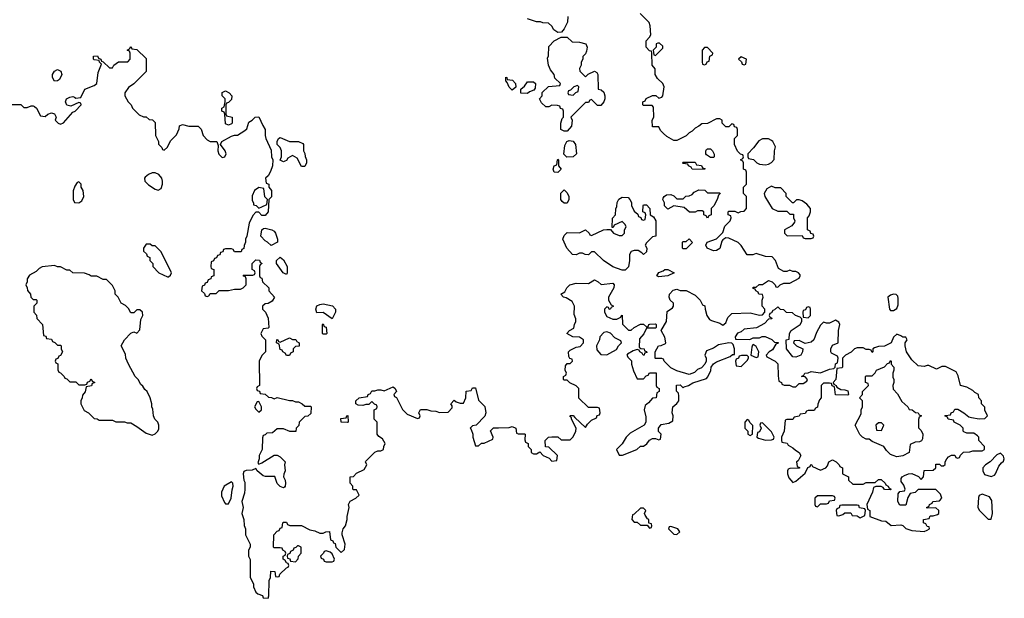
# Model space of a CAD drawing. Header units: inches. Extents: x 2608375 to 2737312, y 944064 to 1028306.
# Tile 60 of 69: x 2706862 to 2713315, y 1010014 to 1013809. Entities that reach past the tile are written whole.
import ezdxf

# ---------------------------------------------------------------- set-up
doc = ezdxf.new("R2010")
doc.units = ezdxf.units.IN
doc.header["$MEASUREMENT"] = 0
doc.layers.add('C7001', color=7, linetype='Continuous')
doc.layers.add('C7011', color=7, linetype='Continuous')

msp = doc.modelspace()

# ---------------------------------------------------------------- linework, layer by layer
at = {"layer": 'C7001', "color": 5, "elevation": 40}
msp.add_lwpolyline([(2706810, 1013252), (2706870, 1013252), (2706890, 1013234), (2706910, 1013234), (2706936.4, 1013243.6), (2706950, 1013244.7), (2706959.8, 1013239.8), (2706971.3, 1013230), (2706998, 1013178), (2707030, 1013174), (2707046, 1013190), (2707070, 1013198), (2707090, 1013192), (2707102, 1013170), (2707094, 1013150), (2707114, 1013130), (2707130, 1013124.7), (2707150, 1013132), (2707210, 1013202), (2707226, 1013210), (2707266, 1013250), (2707262, 1013262), (2707250, 1013266), (2707196.9, 1013243.1), (2707170, 1013248), (2707162, 1013270), (2707168.9, 1013291.1), (2707190, 1013302), (2707210, 1013304.7), (2707222, 1013302), (2707230, 1013294), (2707262, 1013298), (2707290, 1013354), (2707350, 1013378), (2707368, 1013390), (2707376.4, 1013463.6), (2707398, 1013518), (2707386, 1013530), (2707382, 1013542), (2707350, 1013546), (2707346, 1013550), (2707346, 1013570), (2707371.6, 1013571.6), (2707378, 1013558), (2707394, 1013550), (2707398, 1013538), (2707410, 1013534), (2707450, 1013494), (2707470, 1013494), (2707478, 1013510), (2707510, 1013532), (2707570, 1013534), (2707586, 1013550), (2707586, 1013590), (2707582, 1013602), (2707566, 1013610), (2707582, 1013618), (2707590, 1013634), (2707598, 1013618), (2707630, 1013614), (2707690, 1013554), (2707692, 1013470), (2707610.5, 1013389.5), (2707575.3, 1013364.7), (2707552, 1013330), (2707552, 1013310), (2707572, 1013270), (2707592, 1013250), (2707602, 1013230), (2707645.4, 1013185.4), (2707672.7, 1013172.7), (2707691.6, 1013171.6), (2707710, 1013154), (2707731.6, 1013151.6), (2707750, 1013134), (2707752, 1013050), (2707772, 1013010), (2707772.7, 1012992.7), (2707794, 1012970), (2707798, 1012958), (2707810, 1012954), (2707830, 1012974), (2707850, 1013014), (2707890, 1013054), (2707907.3, 1013092.7), (2707910, 1013114), (2707930, 1013122), (2707970, 1013111.3), (2708032, 1013112), (2708051.6, 1013091.6), (2708064.7, 1013050), (2708090, 1013022), (2708110, 1013011.3), (2708154, 1013010), (2708163.6, 1012983.6), (2708161, 1012950), (2708167.1, 1012927.1), (2708190, 1012904.7), (2708206, 1012910), (2708215.3, 1012930), (2708208.7, 1012950), (2708178, 1012990), (2708186, 1013010), (2708250, 1013044.7), (2708270, 1013052), (2708290, 1013052), (2708338, 1013082), (2708350, 1013094), (2708363.1, 1013136.9), (2708386, 1013150), (2708406, 1013170), (2708430, 1013172), (2708454.8, 1013114.8), (2708471, 1013090), (2708471, 1013050), (2708476, 1013030), (2708510, 1012954), (2708511.3, 1012910), (2708522, 1012890), (2708518, 1012850), (2708505.4, 1012814.6), (2708490, 1012786), (2708474, 1012770), (2708478, 1012738), (2708494, 1012730), (2708494, 1012710), (2708511.3, 1012690), (2708511.6, 1012648.4), (2708494, 1012630), (2708491.1, 1012548.9), (2708470, 1012526), (2708450, 1012526), (2708430, 1012546), (2708410, 1012546), (2708390, 1012526), (2708365.4, 1012474.6), (2708351.1, 1012388.9), (2708342, 1012370), (2708342, 1012350), (2708332.7, 1012327.3), (2708331.6, 1012308.4), (2708318, 1012302), (2708312.7, 1012287.3), (2708270, 1012286), (2708262, 1012302), (2708250, 1012306), (2708210, 1012306), (2708198, 1012302), (2708192.7, 1012287.3), (2708178, 1012282), (2708172.7, 1012267.3), (2708158, 1012262), (2708152.7, 1012247.3), (2708138, 1012242), (2708132.7, 1012227.3), (2708118, 1012222), (2708114, 1012190), (2708118, 1012178), (2708134, 1012170), (2708134, 1012130), (2708118, 1012122), (2708114, 1012110), (2708098, 1012102), (2708090, 1012086), (2708078, 1012082), (2708072.7, 1012067.3), (2708058, 1012062), (2708054, 1012030), (2708072.7, 1012012.7), (2708078, 1011998), (2708090, 1011994), (2708102, 1011998), (2708110, 1012014), (2708150, 1012014), (2708170, 1012032), (2708230, 1012032), (2708270, 1012042), (2708310, 1012042), (2708326, 1012050), (2708346, 1012070), (2708346, 1012110), (2708342, 1012122), (2708330, 1012126), (2708327.3, 1012132.7), (2708390, 1012134), (2708402, 1012138), (2708406, 1012150), (2708402, 1012162), (2708386, 1012170), (2708386, 1012210), (2708410, 1012234), (2708432.7, 1012232.7), (2708438, 1012218), (2708452, 1012210), (2708438, 1012202), (2708434, 1012190), (2708434, 1012130), (2708438, 1012118), (2708450, 1012114), (2708454, 1012090), (2708494, 1012050), (2708494, 1012030), (2708531.3, 1011990), (2708516.9, 1011963.1), (2708491.6, 1011948.4), (2708470, 1011946), (2708454, 1011930), (2708454, 1011910), (2708474, 1011890), (2708491.6, 1011851.6), (2708494, 1011790), (2708490, 1011786), (2708458, 1011782), (2708442, 1011750), (2708450, 1011734), (2708474, 1011710), (2708472, 1011630), (2708450, 1011606), (2708432, 1011570), (2708434, 1011410), (2708418, 1011402), (2708414, 1011390), (2708418, 1011378), (2708432.7, 1011372.7), (2708438, 1011358), (2708470, 1011354), (2708492.7, 1011332.7), (2708511.6, 1011331.6), (2708530, 1011322), (2708550, 1011332), (2708630, 1011312), (2708650, 1011312), (2708670, 1011302), (2708690, 1011302), (2708714, 1011290), (2708730, 1011274), (2708770, 1011274), (2708772, 1011270), (2708770, 1011226), (2708751.3, 1011208.7), (2708730, 1011206), (2708694, 1011170), (2708691.6, 1011148.4), (2708674, 1011130), (2708671.6, 1011108.4), (2708631.6, 1011108.4), (2708590, 1011126), (2708550, 1011126), (2708519.6, 1011100.4), (2708482, 1011098), (2708470, 1011086), (2708458, 1011082), (2708452.7, 1011067.3), (2708452, 1010990), (2708432, 1010950), (2708432, 1010928), (2708422, 1010902), (2708430, 1010894), (2708450, 1010902), (2708530, 1010952), (2708550, 1010952), (2708570, 1010942), (2708602, 1010910), (2708598, 1010890), (2708602, 1010850), (2708592.7, 1010827.3), (2708592, 1010810), (2708602, 1010790), (2708604.7, 1010770), (2708602, 1010750), (2708596.9, 1010743.1), (2708590, 1010738), (2708570, 1010748), (2708550, 1010768), (2708533.6, 1010813.6), (2708473.6, 1010813.6), (2708458, 1010818), (2708418, 1010850), (2708410, 1010866), (2708384.7, 1010855.3), (2708346.8, 1010853.2), (2708330, 1010846), (2708327.7, 1010830), (2708331.6, 1010788.4), (2708336.8, 1010776.8), (2708338, 1010730), (2708335.9, 1010704.1), (2708318.8, 1010650), (2708326.8, 1010610), (2708318, 1010570), (2708332, 1010530), (2708332.7, 1010492.7), (2708342, 1010470), (2708342, 1010430), (2708372, 1010370), (2708372, 1010350), (2708362, 1010330), (2708362, 1010290), (2708371.6, 1010268.4), (2708371.6, 1010151.6), (2708394, 1010110), (2708394, 1010090), (2708410, 1010054), (2708423.6, 1010043.6), (2708452.7, 1010032.7), (2708458, 1010018), (2708490, 1010014), (2708495.3, 1010030), (2708498, 1010130), (2708506, 1010150), (2708508.4, 1010191.6), (2708534, 1010190), (2708538, 1010158), (2708550, 1010154), (2708562, 1010158), (2708567.3, 1010172.7), (2708610, 1010214), (2708622, 1010218), (2708626, 1010230), (2708622, 1010242), (2708610, 1010246), (2708602, 1010262), (2708588, 1010270), (2708588.4, 1010291.6), (2708602, 1010298), (2708606, 1010310), (2708602, 1010322), (2708586, 1010330), (2708582, 1010342), (2708570, 1010346), (2708530, 1010346), (2708526, 1010350), (2708528, 1010430), (2708550, 1010454), (2708562, 1010458), (2708570, 1010474), (2708582, 1010478), (2708586, 1010510), (2708590, 1010514), (2708610, 1010514), (2708618, 1010498), (2708632.7, 1010492.7), (2708710, 1010492), (2708763.5, 1010463.5), (2708796.9, 1010456.9), (2708830, 1010442), (2708850, 1010442), (2708868.9, 1010451.1), (2708891.6, 1010451.6), (2708898, 1010398), (2708914, 1010390), (2708918, 1010378), (2708930, 1010374), (2708934, 1010350), (2708970, 1010314), (2708990, 1010334), (2708995.3, 1010370), (2708975.3, 1010430), (2708976.4, 1010443.6), (2708982, 1010470), (2708998, 1010490), (2709008.7, 1010530), (2709008.7, 1010550), (2709022, 1010610), (2709018, 1010630), (2709028.9, 1010651.1), (2709066, 1010670), (2709086, 1010690), (2709070, 1010726), (2709050, 1010726), (2709046, 1010730), (2709046, 1010750), (2709028, 1010770), (2709028.4, 1010811.6), (2709050, 1010814), (2709070, 1010834), (2709120.4, 1010859.6), (2709138, 1010890), (2709128.4, 1010908.4), (2709130, 1010914), (2709190, 1010972), (2709210, 1010982), (2709230, 1010982), (2709246, 1010990), (2709248, 1011010), (2709258, 1011030), (2709240.4, 1011060.4), (2709216.4, 1011076.4), (2709206, 1011090), (2709206, 1011170), (2709186, 1011190), (2709186, 1011250), (2709202, 1011258), (2709206, 1011270), (2709202, 1011282), (2709187.3, 1011287.3), (2709170, 1011306), (2709150, 1011286), (2709130, 1011286), (2709110, 1011278), (2709080.4, 1011280.4), (2709066, 1011290), (2709066, 1011310), (2709086, 1011330), (2709142, 1011338), (2709146, 1011350), (2709162, 1011358), (2709170, 1011374), (2709190, 1011374), (2709210, 1011382), (2709230, 1011382), (2709250, 1011374), (2709310, 1011402), (2709322, 1011390), (2709332, 1011370), (2709314, 1011350), (2709318, 1011338), (2709331.6, 1011331.6), (2709370, 1011252), (2709402, 1011222), (2709470, 1011194), (2709482, 1011198), (2709486, 1011210), (2709478, 1011230), (2709490, 1011252), (2709530, 1011252), (2709556.4, 1011243.6), (2709590, 1011242), (2709612.7, 1011232.7), (2709670, 1011234), (2709696.4, 1011263.6), (2709696.4, 1011276.4), (2709688, 1011290), (2709710, 1011314), (2709723.6, 1011303.6), (2709750, 1011294), (2709770, 1011294), (2709786, 1011330), (2709787.3, 1011372.7), (2709822, 1011378), (2709830, 1011394), (2709850, 1011394), (2709870, 1011314), (2709911.6, 1011271.6), (2709918, 1011230), (2709910.9, 1011209.1), (2709854, 1011150), (2709830, 1011146), (2709814, 1011130), (2709822, 1011122), (2709831.6, 1011091.6), (2709832, 1011070), (2709850, 1011014), (2709870, 1011014), (2709888.4, 1011031.6), (2709907.3, 1011032.7), (2709962, 1011058), (2709966, 1011070), (2709948, 1011112), (2709968.4, 1011131.6), (2710000, 1011132.3)], dxfattribs=at)
for points in [[(2707090, 1013406), (2707078, 1013430), (2707078, 1013450), (2707089.1, 1013470.9), (2707110, 1013482), (2707131, 1013471), (2707138, 1013450), (2707123.6, 1013416.4), (2707110, 1013408)], [(2708230, 1013118), (2708210, 1013126), (2708206, 1013190), (2708202, 1013202), (2708186, 1013210), (2708186, 1013230), (2708202, 1013238), (2708208, 1013270), (2708208, 1013290), (2708188.7, 1013310), (2708188.9, 1013331.1), (2708210, 1013342), (2708234, 1013330), (2708252, 1013310), (2708250, 1013286), (2708230, 1013266), (2708218, 1013262), (2708214, 1013250), (2708214, 1013190), (2708218, 1013178), (2708254, 1013170), (2708254, 1013130), (2708250, 1013126)], [(2708630, 1013011.3), (2708690, 1013011.3), (2708718, 1012998), (2708722, 1012990), (2708722, 1012950), (2708731.6, 1012931.6), (2708732.7, 1012912.7), (2708742, 1012890), (2708742, 1012870), (2708730, 1012846), (2708710, 1012846), (2708680.4, 1012900.4), (2708650, 1012918), (2708619.6, 1012900.4), (2708610, 1012886), (2708599.6, 1012880.4), (2708590, 1012878), (2708568.9, 1012888.9), (2708578, 1012910), (2708578, 1012950), (2708568.7, 1012970), (2708548.7, 1012990), (2708549, 1013010), (2708558, 1013030), (2708570, 1013036)], [(2707750, 1012805.1), (2707730, 1012804.2), (2707705.7, 1012794.3), (2707684.2, 1012775.8), (2707680.5, 1012770), (2707681.6, 1012750), (2707705.7, 1012725.7), (2707750, 1012697.3), (2707768.7, 1012691.3), (2707790, 1012702), (2707799, 1012730), (2707797.2, 1012750), (2707793.2, 1012770), (2707774.5, 1012794.5)], [(2707250, 1012746), (2707238, 1012742), (2707223.6, 1012716.4), (2707212.7, 1012687.3), (2707212, 1012670), (2707212, 1012630), (2707222, 1012610), (2707250, 1012607.7), (2707270, 1012622), (2707282, 1012650), (2707278, 1012690), (2707266, 1012710), (2707266, 1012730)], [(2708430, 1012708), (2708402, 1012690), (2708386.4, 1012653.6), (2708384.7, 1012624.7), (2708394, 1012606), (2708394, 1012594), (2708411.6, 1012591.6), (2708430, 1012574), (2708450, 1012582), (2708482, 1012598), (2708486, 1012630), (2708468.4, 1012648.4), (2708462, 1012702)], [(2708510, 1012328), (2708486, 1012350), (2708470, 1012358), (2708442, 1012390), (2708448, 1012430), (2708460.4, 1012439.6), (2708470, 1012442), (2708514, 1012430), (2708530, 1012422), (2708538, 1012410), (2708552, 1012370), (2708552, 1012350)], [(2707690, 1012338), (2707674, 1012310), (2707674, 1012290), (2707692.7, 1012272.7), (2707698, 1012258), (2707714, 1012250), (2707714, 1012230), (2707734, 1012210), (2707734, 1012190), (2707774, 1012150), (2707830, 1012122), (2707838, 1012122), (2707850, 1012134), (2707858, 1012150), (2707790, 1012286), (2707750, 1012326), (2707730, 1012326), (2707716.4, 1012336.4)], [(2708610, 1012138), (2708588.7, 1012150), (2708546, 1012210), (2708546, 1012230), (2708570, 1012252), (2708590, 1012234), (2708616, 1012190), (2708616, 1012150)], [(2707090, 1012198), (2707010, 1012188), (2706990, 1012178), (2706970, 1012158), (2706925.4, 1012134.6), (2706912, 1012110), (2706912, 1012090), (2706902, 1012070), (2706911.6, 1012051.6), (2706912.7, 1012032.7), (2706932, 1012010), (2706934, 1011990), (2706950, 1011974), (2706970, 1011974), (2706974, 1011970), (2706974, 1011950), (2706954, 1011930), (2706954, 1011890), (2706971.3, 1011871.3), (2706974, 1011850), (2707012, 1011810), (2707018, 1011738), (2707032.7, 1011732.7), (2707038, 1011718), (2707070, 1011714), (2707078, 1011698), (2707092.7, 1011692.7), (2707110, 1011674), (2707130, 1011674), (2707134, 1011670), (2707134, 1011650), (2707142, 1011630), (2707130, 1011606), (2707118, 1011602), (2707112.7, 1011587.3), (2707098, 1011582), (2707094, 1011570), (2707098, 1011558), (2707112, 1011552), (2707112.7, 1011512.7), (2707118, 1011498), (2707130, 1011494), (2707154, 1011470), (2707158, 1011458), (2707170, 1011454), (2707190, 1011434), (2707230, 1011434), (2707250, 1011414), (2707290, 1011414), (2707302, 1011418), (2707307.3, 1011432.7), (2707322, 1011438), (2707330, 1011454), (2707338, 1011438), (2707354, 1011430), (2707338, 1011422), (2707331.6, 1011408.4), (2707298, 1011402), (2707291.6, 1011368.4), (2707272.7, 1011347.3), (2707271.6, 1011328.4), (2707262, 1011310), (2707262, 1011290), (2707285.4, 1011245.4), (2707314, 1011230), (2707350, 1011194), (2707370, 1011192), (2707383.6, 1011183.6), (2707470, 1011182), (2707492.7, 1011172.7), (2707548.4, 1011171.6), (2707565.4, 1011165.4), (2707590, 1011164.7), (2707630, 1011142), (2707690, 1011098), (2707730, 1011084.7), (2707750, 1011092), (2707768, 1011110), (2707773.6, 1011126.4), (2707774, 1011150), (2707768, 1011170), (2707748, 1011190), (2707738, 1011210), (2707734.6, 1011254.6), (2707728, 1011270), (2707728, 1011290), (2707718, 1011330), (2707698, 1011370), (2707683.1, 1011383.1), (2707670, 1011406), (2707656.4, 1011416.4), (2707638, 1011450), (2707618, 1011470), (2707575.3, 1011550), (2707558, 1011590), (2707556.4, 1011616.4), (2707528, 1011670), (2707548, 1011710), (2707590, 1011754), (2707610, 1011762), (2707630, 1011754), (2707650, 1011774), (2707656.4, 1011843.6), (2707668, 1011870), (2707666, 1011890), (2707650, 1011906), (2707630, 1011906), (2707610, 1011886), (2707590, 1011886), (2707574.6, 1011914.6), (2707554.6, 1011934.6), (2707528, 1011950), (2707508, 1011990), (2707488, 1012010), (2707488, 1012030), (2707470, 1012066), (2707430, 1012106), (2707410, 1012106), (2707367.3, 1012127.3), (2707330, 1012126), (2707316.4, 1012136.4), (2707287.3, 1012147.3), (2707210, 1012148), (2707190, 1012166), (2707170, 1012166), (2707130, 1012188), (2707110, 1012188)], [(2708910, 1011848), (2708850, 1011888), (2708810, 1011886), (2708802, 1011910), (2708810, 1011932), (2708830, 1011942), (2708850, 1011944.7), (2708912, 1011932), (2708931.6, 1011911.6), (2708932, 1011890)], [(2708850, 1011746), (2708846, 1011750), (2708846, 1011810), (2708850, 1011814), (2708858, 1011798), (2708871.6, 1011791.6), (2708874, 1011750), (2708870, 1011746)], [(2708610, 1011606), (2708602, 1011622), (2708586, 1011630), (2708582, 1011642), (2708570, 1011646), (2708562, 1011682), (2708546, 1011690), (2708547.3, 1011712.7), (2708554, 1011710), (2708558, 1011698), (2708570, 1011694), (2708630, 1011722), (2708650, 1011712), (2708671.3, 1011711.3), (2708678, 1011698), (2708694, 1011690), (2708692.7, 1011667.3), (2708670, 1011666), (2708654, 1011650), (2708654, 1011630), (2708638, 1011622), (2708630, 1011606)], [(2708430, 1011306), (2708418, 1011302), (2708402, 1011270), (2708410, 1011254), (2708430, 1011234), (2708446, 1011250), (2708446, 1011270)], [(2709010, 1011168), (2708968.4, 1011168.4), (2708967.3, 1011192.7), (2709002, 1011198), (2709006, 1011210), (2709012.7, 1011212.7), (2709014, 1011170)], [(2708250, 1010778), (2708202, 1010750), (2708184.7, 1010710), (2708185.4, 1010685.4), (2708203.6, 1010643.6), (2708210, 1010634), (2708230, 1010634), (2708248, 1010670), (2708254, 1010726), (2708262, 1010750), (2708258, 1010770)], [(2708690, 1010358), (2708682, 1010358), (2708672.7, 1010347.3), (2708658, 1010342), (2708654, 1010330), (2708638, 1010322), (2708632.7, 1010307.3), (2708618, 1010302), (2708614, 1010290), (2708618, 1010278), (2708632.7, 1010272.7), (2708638, 1010258), (2708670, 1010254), (2708687.3, 1010272.7), (2708688.4, 1010291.6), (2708706, 1010310), (2708706, 1010350)], [(2708870, 1010326), (2708858, 1010322), (2708854, 1010310), (2708834, 1010290), (2708838, 1010278), (2708854, 1010270), (2708858, 1010258), (2708870, 1010254), (2708910, 1010254), (2708922, 1010258), (2708926, 1010270), (2708910, 1010306), (2708896.4, 1010316.4)]]:
    msp.add_lwpolyline(points, close=True, dxfattribs=at)
at = {"layer": 'C7011', "color": 5, "elevation": 40}
for points in [[(2710000, 1011132.3), (2710070, 1011134), (2710090, 1011142), (2710114, 1011130), (2710118, 1011098), (2710130, 1011094), (2710170, 1011094), (2710174, 1011090), (2710172.7, 1011052.7), (2710178, 1011038), (2710194, 1011030), (2710194, 1011010), (2710214, 1010990), (2710214, 1010970), (2710230, 1010962), (2710250, 1010962), (2710270, 1010974), (2710294, 1010950), (2710332.7, 1010932.7), (2710350, 1010914), (2710382, 1010918), (2710386, 1010950), (2710330, 1011006), (2710307.3, 1011007.3), (2710306, 1011050), (2710328.4, 1011071.6), (2710350, 1011074), (2710390, 1011074), (2710410, 1011054), (2710470, 1011054), (2710490, 1011074), (2710508, 1011110), (2710508.7, 1011130), (2710478, 1011190), (2710478, 1011198), (2710468.4, 1011208.4), (2710470, 1011214), (2710490, 1011214), (2710499.6, 1011199.6), (2710570, 1011134), (2710583.1, 1011156.9), (2710610, 1011182), (2710642, 1011198), (2710647.3, 1011212.7), (2710662, 1011218), (2710666, 1011230), (2710662, 1011262), (2710650, 1011266), (2710590, 1011266), (2710527.3, 1011327.3), (2710526, 1011390), (2710508.4, 1011408.4), (2710468.4, 1011428.4), (2710450, 1011446), (2710430, 1011446), (2710426, 1011450), (2710426, 1011470), (2710442, 1011478), (2710446, 1011490), (2710438, 1011510), (2710440.4, 1011539.6), (2710450, 1011554), (2710470, 1011554), (2710486, 1011570), (2710482, 1011582), (2710467.3, 1011587.3), (2710460.4, 1011600.4), (2710458, 1011630), (2710470, 1011642), (2710510, 1011662), (2710534.6, 1011665.4), (2710558, 1011690), (2710558, 1011710), (2710530, 1011728), (2710488.4, 1011728.4), (2710448, 1011750), (2710466, 1011770), (2710493.6, 1011786.4), (2710498, 1011810), (2710508, 1011830), (2710507.3, 1011847.3), (2710496.4, 1011876.4), (2710499, 1011930), (2710482, 1011962), (2710444.7, 1011984.7), (2710426, 1011990), (2710408, 1012010), (2710434.6, 1012025.4), (2710448.7, 1012050), (2710468.7, 1012070), (2710510, 1012081), (2710590, 1012078), (2710630, 1012102), (2710654, 1012090), (2710672.7, 1012072.7), (2710750, 1012082), (2710758, 1012070), (2710756, 1012050), (2710722, 1011990), (2710722, 1011970), (2710738, 1011938), (2710754, 1011930), (2710738, 1011922), (2710731.6, 1011908.4), (2710726, 1011910), (2710722, 1011922), (2710710, 1011926), (2710694, 1011910), (2710694, 1011890), (2710710, 1011862), (2710750, 1011844.7), (2710775.3, 1011844.7), (2710802, 1011858), (2710806, 1011870), (2710811.6, 1011871.6), (2710812.7, 1011812.7), (2710852.7, 1011772.7), (2710870, 1011772), (2710889.1, 1011790.9), (2710930, 1011811.3), (2710950, 1011812), (2710970, 1011794), (2710982, 1011798), (2710986, 1011810), (2710992, 1011812), (2711030, 1011814), (2711034, 1011810), (2711034, 1011790), (2711030, 1011786), (2710970, 1011786), (2710952, 1011748), (2710923.6, 1011716.4), (2710922, 1011662), (2710932.7, 1011652.7), (2710954, 1011650), (2710958, 1011638), (2710970, 1011634), (2710972.7, 1011627.3), (2710958, 1011622), (2710954, 1011610), (2710948.4, 1011608.4), (2710942, 1011622), (2710926, 1011630), (2710922, 1011642), (2710910, 1011646), (2710883.6, 1011636.4), (2710844.7, 1011615.3), (2710842, 1011610), (2710850, 1011594), (2710871.6, 1011571.6), (2710872, 1011550), (2710885.4, 1011505.4), (2710910, 1011454), (2710950, 1011454), (2710967.3, 1011472.7), (2710982, 1011478), (2710990, 1011494), (2711032.7, 1011492.7), (2711034, 1011410), (2711038, 1011398), (2711054, 1011390), (2711054, 1011370), (2711038, 1011362), (2711034, 1011330), (2711010, 1011326), (2710983.6, 1011296.4), (2710961, 1011279), (2710956, 1011250), (2710965.4, 1011205.4), (2710966, 1011170), (2710956, 1011150), (2710863.5, 1011096.5), (2710838, 1011070), (2710810, 1011028), (2710774, 1010990), (2710790, 1010954), (2710812.7, 1010952.7), (2710906, 1010990), (2710930, 1011012), (2710950, 1011012), (2710973.2, 1011026.8), (2710990, 1011052), (2711010, 1011062), (2711030, 1011062), (2711050, 1011054), (2711062, 1011058), (2711066, 1011090), (2711048.4, 1011108.4), (2711048.7, 1011130), (2711066, 1011154), (2711116.4, 1011163.6), (2711142, 1011178), (2711146, 1011210), (2711138, 1011230), (2711142, 1011270), (2711169.1, 1011290.9), (2711182, 1011310), (2711183.1, 1011343.1), (2711179, 1011359), (2711167.3, 1011372.7), (2711167.3, 1011412.7), (2711190, 1011414), (2711210, 1011394), (2711218, 1011402), (2711246, 1011410), (2711273.6, 1011426.4), (2711363.1, 1011456.9), (2711373.2, 1011466.8), (2711392.5, 1011507.5), (2711394, 1011530), (2711408.7, 1011551.3), (2711430, 1011564.7), (2711519, 1011601), (2711534, 1011614), (2711546, 1011614), (2711548, 1011650), (2711539, 1011679), (2711530, 1011688), (2711510, 1011689), (2711442.8, 1011677.2), (2711410, 1011655.3), (2711362.8, 1011637.2), (2711352, 1011610), (2711362, 1011590), (2711362, 1011570), (2711352, 1011550), (2711330, 1011526), (2711304.7, 1011515.3), (2711285.4, 1011494.6), (2711250, 1011482), (2711170, 1011506), (2711130, 1011526), (2711086, 1011570), (2711082, 1011582), (2711070, 1011586), (2711030, 1011586), (2711026, 1011590), (2711026, 1011630), (2711048, 1011670), (2711067.3, 1011672.7), (2711095.3, 1011684.7), (2711098, 1011690), (2711090, 1011726), (2711066, 1011770), (2711102, 1011830), (2711104.7, 1011895.3), (2711140.4, 1011919.6), (2711148, 1011930), (2711148, 1011950), (2711126, 1011970), (2711118, 1011990), (2711122, 1012010), (2711145.6, 1012034.4), (2711170, 1012042), (2711190, 1012032), (2711230, 1012032), (2711290, 1012002), (2711322, 1011970), (2711338, 1011938), (2711352.7, 1011932.7), (2711354, 1011910), (2711366, 1011870), (2711383.5, 1011843.5), (2711395.3, 1011835.3), (2711450, 1011818), (2711470, 1011806), (2711490, 1011822), (2711504, 1011856), (2711530, 1011882), (2711650, 1011886), (2711710, 1011872), (2711730, 1011874), (2711746, 1011890), (2711746, 1011910), (2711728, 1011930), (2711728, 1011970), (2711735.3, 1011990), (2711730, 1012006), (2711706, 1012010), (2711702, 1012022), (2711686, 1012030), (2711682, 1012042), (2711670, 1012046), (2711670, 1012054), (2711690, 1012054), (2711708.4, 1012071.6), (2711730, 1012072), (2711770, 1012098), (2711794, 1012090), (2711814, 1012070), (2711818, 1012058), (2711830, 1012054), (2711846, 1012070), (2711870, 1012082), (2711910, 1012082), (2711970, 1012114), (2711978, 1012130), (2711976.4, 1012136.4), (2711966, 1012150), (2711950, 1012158), (2711930, 1012158), (2711910, 1012166), (2711890, 1012158), (2711870, 1012158), (2711836.4, 1012176.4), (2711815.3, 1012230), (2711793.2, 1012253.2), (2711750, 1012255.3), (2711690, 1012275.3), (2711667.3, 1012267.3), (2711630, 1012266), (2711590, 1012328), (2711570, 1012348), (2711510, 1012375.3), (2711490, 1012378), (2711470, 1012366), (2711463.6, 1012356.4), (2711450.9, 1012309.1), (2711430, 1012295.3), (2711410, 1012294), (2711368, 1012310), (2711358, 1012330), (2711368, 1012350), (2711428.4, 1012371.6), (2711470, 1012414), (2711484.7, 1012455.3), (2711518, 1012490), (2711526, 1012510), (2711522, 1012522), (2711506, 1012530), (2711506, 1012550), (2711510, 1012554), (2711550, 1012554), (2711570, 1012542), (2711588.4, 1012551.6), (2711610, 1012554), (2711626, 1012570), (2711626, 1012650), (2711606, 1012670), (2711606, 1012710), (2711626, 1012730), (2711626, 1012810), (2711622, 1012822), (2711606, 1012830), (2711606, 1012870), (2711602, 1012882), (2711586, 1012890), (2711602, 1012898), (2711606, 1012910), (2711602, 1012922), (2711587.3, 1012927.3), (2711567.3, 1012947.3), (2711546, 1012990), (2711546, 1013030), (2711566, 1013050), (2711566, 1013090), (2711562, 1013102), (2711547.3, 1013107.3), (2711542, 1013122), (2711530, 1013126), (2711510, 1013106), (2711490, 1013106), (2711466, 1013130), (2711466, 1013150), (2711450, 1013158), (2711430, 1013158), (2711370, 1013128), (2711332.7, 1013127.3), (2711314, 1013110), (2711290, 1013098), (2711270, 1013078), (2711250, 1013068), (2711230, 1013048), (2711170, 1013018), (2711150, 1013018), (2711104, 1013044), (2711082, 1013062), (2711062, 1013082), (2711050, 1013106), (2711010, 1013106), (2711008, 1013150), (2711018, 1013170), (2711016.4, 1013236.4), (2711007.3, 1013247.3), (2710950, 1013246), (2710946, 1013250), (2710946, 1013270), (2710962, 1013278), (2710968.4, 1013291.6), (2711010, 1013312), (2711031.6, 1013311.6), (2711050, 1013294), (2711070, 1013302), (2711078, 1013310), (2711086, 1013370), (2711078, 1013390), (2711043.1, 1013423.1), (2711028, 1013450), (2711027.3, 1013487.3), (2711008.4, 1013511.6), (2711006, 1013590), (2711002, 1013602), (2710990, 1013606), (2710968.7, 1013630), (2710968.9, 1013671.1), (2710990, 1013694), (2710998, 1013710), (2710995.3, 1013770), (2710988, 1013790), (2710928, 1013850)], [(2710454, 1013830), (2710452.7, 1013792.7), (2710431.6, 1013748.4), (2710412.7, 1013727.3), (2710390, 1013726), (2710363.1, 1013743.1), (2710350, 1013766), (2710327.3, 1013787.3), (2710290, 1013788), (2710275.3, 1013795.3), (2710250, 1013795.3), (2710190, 1013815.3)]]:
    msp.add_lwpolyline(points, dxfattribs=at)
for points in [[(2710570, 1013434), (2710588.4, 1013451.6), (2710630, 1013472), (2710643.6, 1013463.6), (2710651.3, 1013450), (2710654, 1013354), (2710674, 1013350), (2710690, 1013334), (2710698, 1013310), (2710698, 1013290), (2710691.3, 1013270), (2710670, 1013246), (2710650, 1013246), (2710610, 1013286), (2710598, 1013282), (2710590, 1013266), (2710570, 1013266), (2710474, 1013170), (2710482, 1013150), (2710478, 1013110), (2710450, 1013078), (2710430, 1013078), (2710408.7, 1013090), (2710408.9, 1013131.1), (2710418, 1013162), (2710426, 1013170), (2710426, 1013210), (2710422, 1013222), (2710407.3, 1013227.3), (2710402, 1013242), (2710387.3, 1013247.3), (2710350, 1013248), (2710330, 1013238), (2710310, 1013238), (2710283.1, 1013263.1), (2710268, 1013290), (2710286, 1013310), (2710287.3, 1013332.7), (2710328.4, 1013371.6), (2710402, 1013378), (2710406, 1013390), (2710370, 1013426), (2710366, 1013450), (2710340.4, 1013480.4), (2710328, 1013510), (2710322, 1013558), (2710327.3, 1013572.7), (2710330, 1013634), (2710366, 1013670), (2710410, 1013694), (2710450, 1013694), (2710483.6, 1013663.6), (2710530, 1013662), (2710572, 1013650), (2710582, 1013630), (2710576.9, 1013603.1), (2710570, 1013586), (2710552.7, 1013567.3), (2710552, 1013550), (2710542, 1013530), (2710542, 1013510), (2710532, 1013490), (2710532.7, 1013472.7)], [(2711056.4, 1013656.4), (2711043.6, 1013656.4), (2711034, 1013650), (2711034, 1013630), (2711014, 1013610), (2711018, 1013578), (2711030, 1013574), (2711076.4, 1013623.6), (2711076.4, 1013636.4)], [(2711370, 1013626), (2711350, 1013626), (2711334, 1013610), (2711334, 1013530), (2711338, 1013518), (2711350, 1013514), (2711362, 1013518), (2711367.3, 1013532.7), (2711382, 1013538), (2711386, 1013570), (2711402, 1013578), (2711406, 1013590)], [(2711590, 1013566), (2711574, 1013550), (2711592.7, 1013532.7), (2711598, 1013518), (2711610, 1013514), (2711622, 1013518), (2711626, 1013550)], [(2710090, 1013348), (2710070, 1013366), (2710058, 1013398), (2710048.4, 1013408.4), (2710048.4, 1013431.6), (2710054, 1013430), (2710058, 1013418), (2710091.6, 1013411.6), (2710112, 1013390), (2710112.7, 1013367.3)], [(2710190, 1013326), (2710147.3, 1013327.3), (2710147.3, 1013352.7), (2710170, 1013374), (2710190, 1013402), (2710230, 1013402), (2710242, 1013390), (2710239.6, 1013360.4), (2710232.7, 1013347.3), (2710203.6, 1013336.4)], [(2710518, 1013378), (2710494, 1013370), (2710472.7, 1013347.3), (2710458, 1013342), (2710454, 1013330), (2710458, 1013318), (2710490, 1013314), (2710507.3, 1013332.7), (2710522, 1013338), (2710526, 1013370)], [(2710448, 1012908), (2710428, 1012928), (2710435.3, 1012984.7), (2710449, 1013011), (2710463.1, 1013016.9), (2710490, 1013012), (2710504.7, 1012990), (2710511.3, 1012930), (2710490, 1012909)], [(2711770, 1013028), (2711730, 1013028), (2711705.4, 1013014.6), (2711671.1, 1012968.9), (2711634, 1012930), (2711634, 1012910), (2711638, 1012898), (2711671.3, 1012891.3), (2711694, 1012870), (2711710, 1012862), (2711750, 1012858), (2711770, 1012862), (2711788.4, 1012871.6), (2711807.3, 1012892.7), (2711808.4, 1012948.4), (2711814.6, 1012974.6), (2711798, 1013010), (2711790, 1013018)], [(2711390, 1012906), (2711363.1, 1012923.1), (2711358, 1012930), (2711358, 1012950), (2711363.1, 1012956.9), (2711370, 1012962), (2711390, 1012962), (2711402, 1012950), (2711412.7, 1012927.3), (2711414, 1012910), (2711410, 1012906)], [(2710390, 1012808), (2710366, 1012810), (2710358, 1012830), (2710366, 1012850), (2710382, 1012858), (2710386, 1012890), (2710390, 1012894), (2710394, 1012890), (2710394, 1012850), (2710412, 1012830)], [(2711350, 1012826), (2711270, 1012828), (2711262, 1012842), (2711246, 1012850), (2711242, 1012862), (2711210, 1012866), (2711206, 1012870), (2711210, 1012874), (2711290, 1012874), (2711298, 1012858), (2711330, 1012854), (2711338, 1012838), (2711352.7, 1012832.7)], [(2710430, 1012606), (2710416.4, 1012616.4), (2710409, 1012630), (2710408.7, 1012671.3), (2710430, 1012694), (2710450, 1012674), (2710462, 1012650), (2710462, 1012630), (2710450, 1012606)], [(2711370, 1012674), (2711450, 1012674), (2711454, 1012670), (2711442, 1012658), (2711434, 1012630), (2711411.6, 1012588.4), (2711394, 1012570), (2711394, 1012530), (2711378, 1012522), (2711370, 1012508), (2711362, 1012522), (2711346, 1012530), (2711346, 1012550), (2711334.6, 1012554.6), (2711304.7, 1012555.3), (2711290, 1012546), (2711252.7, 1012547.3), (2711216.4, 1012576.4), (2711150, 1012588), (2711110, 1012566), (2711088.4, 1012588.4), (2711087.3, 1012607.3), (2711078, 1012630), (2711080.4, 1012639.6), (2711086, 1012650), (2711100.4, 1012659.6), (2711130, 1012662), (2711150, 1012654), (2711170, 1012634), (2711210, 1012634), (2711227.3, 1012652.7), (2711250, 1012654), (2711270, 1012662), (2711282, 1012678), (2711312.7, 1012692.7), (2711351.6, 1012691.6)], [(2711790, 1012718), (2711759.6, 1012700.4), (2711742, 1012670), (2711744.7, 1012650), (2711794, 1012570), (2711830, 1012554), (2711890, 1012554), (2711910, 1012534), (2711934, 1012534), (2711934, 1012510), (2711942, 1012490), (2711939.6, 1012480.4), (2711923.6, 1012456.4), (2711874, 1012430), (2711874, 1012410), (2711892.7, 1012392.7), (2711990, 1012394), (2711998, 1012378), (2712010, 1012374), (2712050, 1012374), (2712062, 1012378), (2712066, 1012390), (2712062, 1012402), (2712047.3, 1012407.3), (2712042, 1012422), (2712026, 1012430), (2712026, 1012510), (2712036.4, 1012523.6), (2712046, 1012550), (2712046, 1012570), (2712020.4, 1012600.4), (2711990, 1012622), (2711970, 1012628), (2711952.7, 1012627.3), (2711932.7, 1012607.3), (2711927.3, 1012607.3), (2711886, 1012650), (2711886, 1012670), (2711850, 1012706), (2711812.7, 1012707.3)], [(2710950, 1012494), (2710962, 1012498), (2710966, 1012530), (2710962, 1012542), (2710946, 1012550), (2710948, 1012590), (2710950, 1012594), (2710970, 1012594), (2710991.6, 1012571.6), (2710994, 1012530), (2711016.9, 1012516.9), (2711032, 1012490), (2711031.6, 1012388.4), (2711010, 1012386), (2710970, 1012346), (2710962, 1012330), (2710972, 1012310), (2710970, 1012286), (2710950, 1012268.7), (2710940.4, 1012280.4), (2710914.6, 1012294.6), (2710890, 1012295.3), (2710870, 1012288), (2710858, 1012270), (2710858, 1012230), (2710851.6, 1012188.4), (2710830, 1012166), (2710810, 1012166), (2710750, 1012188), (2710688, 1012230), (2710630, 1012286), (2710610, 1012286), (2710590, 1012268), (2710568.9, 1012268.9), (2710550, 1012278), (2710530, 1012278), (2710510, 1012268), (2710486, 1012270), (2710448, 1012310), (2710422, 1012370), (2710430, 1012394), (2710450, 1012414), (2710530, 1012412), (2710570, 1012432), (2710594, 1012410), (2710598, 1012398), (2710610, 1012394), (2710688.4, 1012431.6), (2710710, 1012434), (2710734, 1012434), (2710754, 1012410), (2710790, 1012394), (2710810, 1012394), (2710826, 1012410), (2710826, 1012430), (2710838, 1012450), (2710830, 1012466), (2710810, 1012486), (2710758, 1012462), (2710752.7, 1012447.3), (2710746, 1012446), (2710747.3, 1012507.3), (2710768, 1012530), (2710768.4, 1012568.4), (2710775.3, 1012584.7), (2710778, 1012610), (2710788.9, 1012631.1), (2710810, 1012644.7), (2710850, 1012642), (2710862, 1012630), (2710872, 1012610), (2710872, 1012590), (2710890, 1012554), (2710912.7, 1012532.7), (2710918, 1012518), (2710932.7, 1012512.7), (2710938, 1012498)], [(2711210, 1012306), (2711206, 1012310), (2711206, 1012350), (2711210, 1012354), (2711230, 1012354), (2711250, 1012372), (2711271.6, 1012348.4), (2711230, 1012306)], [(2711050, 1012122), (2711038, 1012130), (2711050, 1012151.3), (2711079, 1012161), (2711090, 1012171.3), (2711111.1, 1012171.1), (2711152, 1012150), (2711110, 1012129)], [(2712590, 1012008), (2712570, 1012002), (2712552, 1011990), (2712562, 1011910), (2712570, 1011902), (2712590, 1011902), (2712610, 1011914), (2712620.4, 1011939.6), (2712620.4, 1011980.4), (2712616.4, 1011996.4), (2712607.3, 1012007.3)], [(2711830, 1011926), (2711810, 1011906), (2711798, 1011902), (2711790, 1011886), (2711778, 1011882), (2711774, 1011870), (2711778, 1011858), (2711790, 1011854), (2711792.7, 1011847.3), (2711770, 1011846), (2711743.6, 1011816.4), (2711691.6, 1011788.4), (2711610, 1011779), (2711590, 1011762), (2711567.1, 1011752.9), (2711552, 1011730), (2711554, 1011714), (2711647.3, 1011712.7), (2711670, 1011722), (2711710, 1011722), (2711728.4, 1011731.6), (2711748.4, 1011731.6), (2711791.6, 1011711.6), (2711810, 1011694), (2711832.7, 1011692.7), (2711832.7, 1011687.3), (2711818, 1011682), (2711796.9, 1011643.1), (2711774, 1011630), (2711754, 1011610), (2711758, 1011598), (2711814, 1011570), (2711831.3, 1011551.3), (2711832.7, 1011472.7), (2711838, 1011438), (2711854, 1011430), (2711858, 1011418), (2711872.7, 1011412.7), (2711908.4, 1011411.6), (2711930, 1011402), (2711950, 1011402), (2711970, 1011422), (2711996.4, 1011423.6), (2712022, 1011438), (2712026, 1011450), (2712010, 1011466), (2711986, 1011470), (2712002, 1011478), (2712008.4, 1011491.6), (2712030, 1011492), (2712050, 1011502), (2712110, 1011494), (2712170, 1011518), (2712198, 1011522), (2712206, 1011530), (2712208.4, 1011551.6), (2712222, 1011558), (2712226, 1011590), (2712222, 1011602), (2712183.1, 1011623.1), (2712178, 1011630), (2712178, 1011650), (2712190, 1011674), (2712226, 1011690), (2712228, 1011770), (2712238, 1011810), (2712230, 1011826), (2712210, 1011838), (2712170, 1011818), (2712150, 1011818), (2712130, 1011826), (2712110, 1011806), (2712083.5, 1011756.5), (2712066, 1011710), (2712050, 1011694), (2712010, 1011686), (2711970, 1011706), (2711938, 1011702), (2711934, 1011690), (2711954, 1011670), (2711994, 1011650), (2711992, 1011630), (2711982, 1011610), (2711950, 1011595.3), (2711930, 1011598), (2711888, 1011650), (2711886, 1011710), (2711906, 1011714), (2711908, 1011750), (2711918, 1011770), (2711978, 1011810), (2711988, 1011830), (2711987.3, 1011847.3), (2711978, 1011858), (2711946, 1011870), (2711927.3, 1011887.3), (2711888.4, 1011888.4), (2711870, 1011906), (2711848.4, 1011908.4)], [(2712030, 1011926), (2712018, 1011922), (2712012.7, 1011907.3), (2711998, 1011902), (2711994, 1011890), (2711998, 1011858), (2712030, 1011854), (2712046, 1011870), (2712046, 1011910), (2712042, 1011922)], [(2710710, 1011762), (2710690, 1011758), (2710664.7, 1011730), (2710662, 1011710), (2710642, 1011670), (2710643.6, 1011643.6), (2710670, 1011614), (2710710, 1011612), (2710730, 1011622), (2710774.6, 1011645.4), (2710786, 1011670), (2710806, 1011690), (2710802, 1011702), (2710762, 1011722), (2710733.6, 1011753.6)], [(2712610, 1011746), (2712590, 1011726), (2712574, 1011690), (2712530, 1011668), (2712490, 1011666), (2712463.6, 1011656.4), (2712454, 1011650), (2712454, 1011630), (2712450, 1011626), (2712442, 1011642), (2712430, 1011646), (2712410, 1011646), (2712390, 1011658), (2712350, 1011658), (2712334, 1011650), (2712311.6, 1011628.4), (2712274, 1011610), (2712254, 1011590), (2712254, 1011530), (2712250, 1011526), (2712218, 1011522), (2712211.6, 1011448.4), (2712194, 1011430), (2712198, 1011418), (2712214, 1011410), (2712218, 1011398), (2712243.6, 1011383.6), (2712270, 1011382), (2712290, 1011374), (2712294, 1011350), (2712290, 1011346), (2712210, 1011348), (2712202, 1011402), (2712187.3, 1011407.3), (2712182, 1011422), (2712170, 1011426), (2712130, 1011426), (2712114, 1011410), (2712114, 1011330), (2712103.6, 1011316.4), (2712092.7, 1011287.3), (2712092, 1011268), (2712078, 1011262), (2712070, 1011246), (2712030, 1011246), (2712018, 1011242), (2712010, 1011226), (2711978, 1011222), (2711971.6, 1011208.4), (2711938, 1011202), (2711930, 1011186), (2711890, 1011186), (2711878, 1011182), (2711872, 1011110), (2711854, 1011070), (2711854, 1011050), (2711858, 1011038), (2711891.6, 1011031.6), (2711898, 1011018), (2711930, 1011002), (2711946, 1010986), (2711971.1, 1010971.1), (2711982, 1010950), (2711963.6, 1010916.4), (2711954, 1010910), (2711958, 1010878), (2711972.7, 1010872.7), (2711972.7, 1010867.3), (2711910, 1010866), (2711898, 1010862), (2711894, 1010850), (2711894, 1010830), (2711903.6, 1010803.6), (2711930, 1010774), (2711950, 1010782), (2712010, 1010834), (2712027.3, 1010872.7), (2712042, 1010878), (2712047.3, 1010892.7), (2712052.7, 1010892.7), (2712058, 1010878), (2712110, 1010854), (2712146, 1010870), (2712156.4, 1010883.6), (2712166, 1010910), (2712190, 1010922), (2712214, 1010910), (2712234, 1010890), (2712238, 1010878), (2712254, 1010870), (2712254, 1010830), (2712294, 1010810), (2712294, 1010790), (2712322, 1010762), (2712390, 1010762), (2712410, 1010774), (2712470, 1010774), (2712490, 1010794), (2712507.3, 1010792.7), (2712534, 1010770), (2712538, 1010758), (2712554, 1010750), (2712558, 1010738), (2712574, 1010730), (2712570, 1010726), (2712530, 1010728.7), (2712522, 1010742), (2712507.3, 1010747.3), (2712472.7, 1010747.3), (2712458, 1010742), (2712452, 1010710), (2712414, 1010630), (2712418, 1010598), (2712434, 1010590), (2712434, 1010550), (2712510, 1010522), (2712539.6, 1010519.6), (2712572.7, 1010492.7), (2712636.9, 1010496.9), (2712651.1, 1010491.1), (2712670, 1010472), (2712710, 1010458), (2712790, 1010452), (2712810, 1010462), (2712826, 1010470), (2712822, 1010482), (2712810, 1010486), (2712802, 1010502), (2712786, 1010510), (2712786, 1010530), (2712822, 1010538), (2712830, 1010554), (2712850, 1010554), (2712876.4, 1010563.6), (2712886, 1010570), (2712886, 1010590), (2712867.3, 1010607.3), (2712810, 1010606), (2712806, 1010610), (2712822, 1010618), (2712826, 1010630), (2712842, 1010638), (2712846, 1010650), (2712890, 1010654), (2712906, 1010670), (2712896.4, 1010696.4), (2712867.3, 1010727.3), (2712750, 1010728), (2712730, 1010708), (2712698, 1010702), (2712683.6, 1010676.4), (2712670, 1010626), (2712630, 1010626), (2712618, 1010650), (2712620.4, 1010699.6), (2712630, 1010714), (2712662, 1010718), (2712666, 1010730), (2712656.4, 1010756.4), (2712640.4, 1010780.4), (2712640.4, 1010799.6), (2712646, 1010810), (2712660.4, 1010819.6), (2712688.4, 1010831.6), (2712710, 1010832), (2712752, 1010812), (2712770, 1010794), (2712786, 1010810), (2712790, 1010852), (2712850, 1010854), (2712866, 1010870), (2712866, 1010894), (2712890, 1010894), (2712902, 1010882), (2712916.4, 1010883.6), (2712927.3, 1010892.7), (2712928, 1010910), (2712938, 1010930), (2712950, 1010942), (2712970, 1010952), (2712990, 1010954), (2712998, 1010938), (2713010, 1010934), (2713022, 1010938), (2713027.3, 1010952.7), (2713048.4, 1010971.6), (2713090, 1010974), (2713110, 1010982), (2713170, 1010982), (2713186, 1010990), (2713186, 1011010), (2713148.4, 1011048.4), (2713148, 1011070), (2713140.4, 1011080.4), (2713116.4, 1011096.4), (2713070, 1011098), (2713050, 1011106), (2713046, 1011110), (2713046, 1011130), (2713026, 1011150), (2712986, 1011170), (2712982, 1011182), (2712948.4, 1011188.4), (2712942, 1011202), (2712926, 1011210), (2712930, 1011214), (2712962, 1011218), (2712966, 1011230), (2712982, 1011238), (2712990, 1011254), (2713010, 1011254), (2713050.9, 1011230.9), (2713083.6, 1011203.6), (2713099.6, 1011199.6), (2713150, 1011192), (2713187.3, 1011192.7), (2713206, 1011210), (2713188.4, 1011248.4), (2713187.3, 1011267.3), (2713166, 1011290), (2713166, 1011310), (2713148.4, 1011328.4), (2713146, 1011350), (2713123.1, 1011363.1), (2713110, 1011378), (2713070, 1011398), (2713029.3, 1011409.3), (2713014, 1011474), (2713000.4, 1011500.4), (2712930, 1011535.3), (2712905.4, 1011534.6), (2712870, 1011518), (2712820.4, 1011540.4), (2712810, 1011542), (2712790, 1011535.3), (2712750, 1011538), (2712710, 1011578), (2712675.3, 1011630), (2712666, 1011670), (2712666, 1011690), (2712678, 1011710), (2712670, 1011726), (2712650, 1011726), (2712636.4, 1011736.4)], [(2711670, 1011678), (2711664.7, 1011675.3), (2711659.6, 1011660.4), (2711654, 1011610), (2711690, 1011594), (2711702, 1011598), (2711706, 1011630), (2711690, 1011666)], [(2711592.7, 1011607.3), (2711578, 1011602), (2711574, 1011590), (2711558, 1011582), (2711554, 1011570), (2711558, 1011538), (2711590, 1011534), (2711630, 1011574), (2711638, 1011590), (2711638, 1011598), (2711630, 1011606)], [(2712610, 1010942), (2712586, 1010950), (2712570, 1010958), (2712543.1, 1010983.1), (2712526, 1011010), (2712450, 1011042), (2712430, 1011058), (2712410, 1011058), (2712386, 1011070), (2712368.4, 1011088.4), (2712338, 1011150), (2712376.4, 1011223.6), (2712378, 1011250), (2712386, 1011270), (2712386, 1011310), (2712366, 1011330), (2712386, 1011350), (2712386, 1011370), (2712426, 1011410), (2712422, 1011422), (2712406, 1011430), (2712406, 1011470), (2712410, 1011474), (2712450, 1011474), (2712470, 1011494), (2712478, 1011510), (2712530, 1011532), (2712550, 1011554), (2712562, 1011558), (2712570, 1011574), (2712574, 1011570), (2712574, 1011550), (2712591.3, 1011530), (2712591.3, 1011510), (2712584.7, 1011490), (2712585.4, 1011465.4), (2712592, 1011450), (2712592, 1011430), (2712584.7, 1011410), (2712586.4, 1011386.4), (2712615.3, 1011355.3), (2712644.7, 1011304.7), (2712682, 1011270), (2712692, 1011252), (2712711.1, 1011251.1), (2712732.7, 1011232.7), (2712751.6, 1011231.6), (2712758, 1011218), (2712772, 1011210), (2712758, 1011202), (2712752.7, 1011187.3), (2712752.7, 1011132.7), (2712770, 1011114), (2712782, 1011090), (2712779.6, 1011060.4), (2712772.7, 1011047.3), (2712759.6, 1011040.4), (2712730, 1011038), (2712698, 1011022), (2712692, 1010970), (2712650, 1010948)], [(2711630, 1011186), (2711614, 1011170), (2711614, 1011130), (2711634, 1011110), (2711634, 1011090), (2711650, 1011082), (2711666, 1011090), (2711667.3, 1011147.3), (2711647.3, 1011167.3), (2711642, 1011182)], [(2711730, 1011166), (2711718, 1011162), (2711714, 1011150), (2711722, 1011130), (2711710, 1011106), (2711698, 1011102), (2711694, 1011070), (2711703.6, 1011063.6), (2711750, 1011052), (2711790, 1011054), (2711802, 1011058), (2711806, 1011070), (2711790, 1011106)], [(2712510, 1011166), (2712490, 1011166), (2712474, 1011150), (2712478, 1011118), (2712510, 1011114), (2712526, 1011150)], [(2713290, 1010966), (2713265.4, 1010954.6), (2713222, 1010910), (2713192, 1010890), (2713174, 1010870), (2713174, 1010850), (2713186.4, 1010826.4), (2713230, 1010812), (2713250, 1010822), (2713258, 1010830), (2713280.2, 1010879.8), (2713296.4, 1010903.6), (2713310, 1010914), (2713315.3, 1010930), (2713310, 1010946)], [(2712190, 1010686), (2712090, 1010686), (2712074, 1010670), (2712074, 1010630), (2712078, 1010618), (2712090, 1010614), (2712110, 1010634), (2712150, 1010634), (2712162, 1010638), (2712170, 1010654), (2712202, 1010658), (2712206, 1010670), (2712202, 1010682)], [(2713170, 1010698), (2713151.6, 1010688.4), (2713145.4, 1010674.6), (2713142, 1010610), (2713152, 1010590), (2713210, 1010534), (2713230, 1010534), (2713238, 1010570), (2713234.6, 1010654.6), (2713219, 1010679)], [(2710950, 1010606), (2710930, 1010606), (2710890, 1010566), (2710878, 1010562), (2710874, 1010530), (2710890, 1010514), (2710910, 1010514), (2710930, 1010494), (2710974, 1010494), (2710990, 1010474), (2711002, 1010478), (2711006, 1010490), (2711002, 1010502), (2710986, 1010506), (2710986, 1010530), (2710976.4, 1010536.4), (2710960.4, 1010560.4), (2710958, 1010570), (2710966, 1010590)], [(2712350, 1010626), (2712250, 1010626), (2712238, 1010622), (2712232.7, 1010607.3), (2712218, 1010602), (2712214, 1010590), (2712218, 1010558), (2712230, 1010554), (2712256.4, 1010563.6), (2712270, 1010574), (2712310, 1010574), (2712318, 1010558), (2712350, 1010554), (2712370, 1010542), (2712402, 1010558), (2712406, 1010590), (2712402, 1010602), (2712367.3, 1010607.3), (2712362, 1010622)], [(2711130, 1010486), (2711118, 1010482), (2711114, 1010470), (2711150, 1010434), (2711170, 1010432), (2711188, 1010450), (2711175.3, 1010470)]]:
    msp.add_lwpolyline(points, close=True, dxfattribs=at)

doc.saveas('drawing.dxf')
